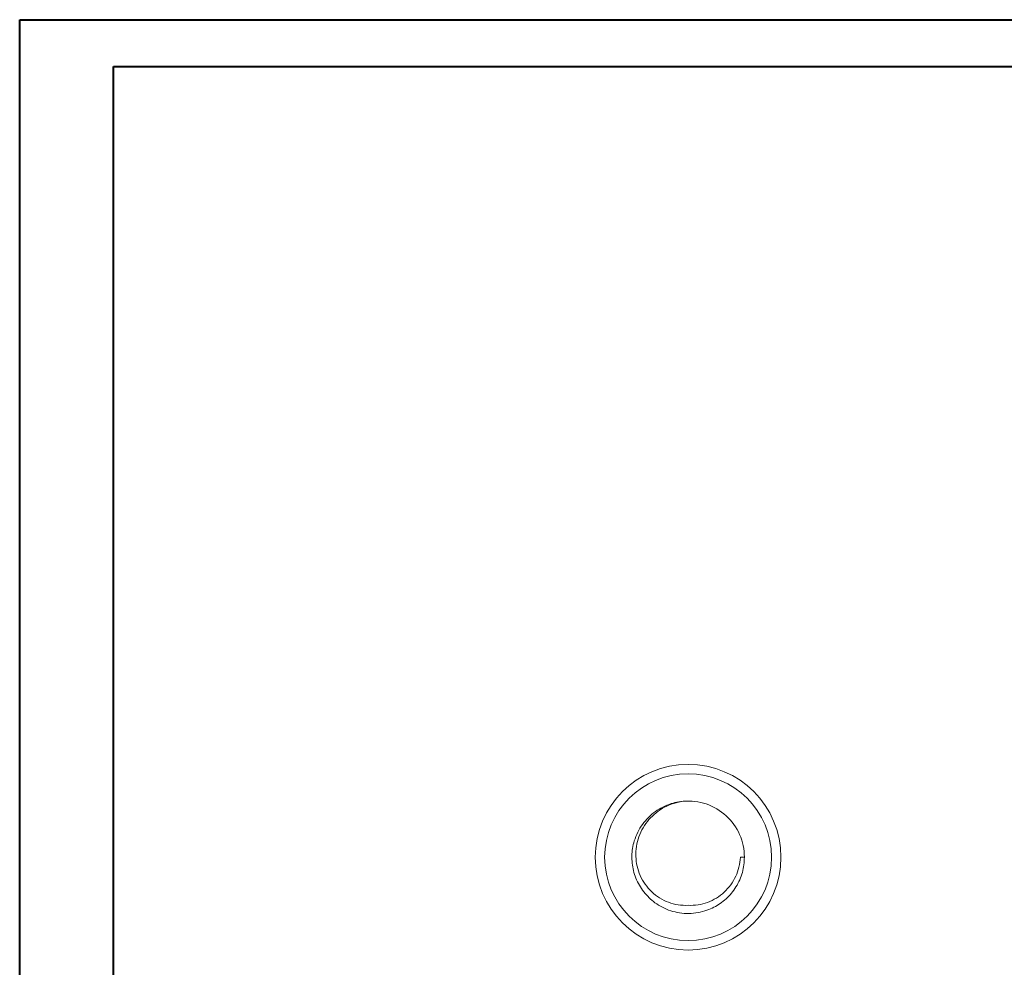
# Model space of a CAD drawing. Header units: millimetres. Extents: x 0 to 210, y 0 to 297.
# Tile 5 of 8: x 0 to 105, y 196 to 297. Entities that reach past the tile are written whole.
import ezdxf

# ---------------------------------------------------------------- set-up
doc = ezdxf.new("R2010")
doc.units = ezdxf.units.MM

msp = doc.modelspace()

# ---------------------------------------------------------------- linework, layer by layer
at = {"color": 7, "linetype": 'Continuous', "lineweight": 40}
for p, q in [((0.08, 0.21), (0.08, 297.21)), ((0.08, 297.21), (210.08, 297.21)), ((10.08, 292.21), (205.08, 292.21)), ((10.08, 5.21), (10.08, 292.21))]:
    msp.add_line(p, q, dxfattribs=at)
at = {"color": 7, "linetype": 'Continuous', "lineweight": 15}
msp.add_line((77.36, 207.85), (76.94, 207.85), dxfattribs=at)
for radius in [9.9, 8.9]:
    msp.add_circle((71.36, 207.85), radius, dxfattribs=at)
msp.add_arc((71.36, 207.85), 6, 0, 94.9171, dxfattribs=at)
for points, knots in [([(77.36, 207.85), (77.35, 207.58), (77.33, 207.03), (77.16, 206.22), (76.88, 205.43), (76.48, 204.68), (75.99, 204), (75.42, 203.4), (74.79, 202.9), (74.1, 202.49), (73.32, 202.15), (72.42, 201.91), (71.44, 201.82), (70.45, 201.89), (69.5, 202.11), (68.61, 202.48), (67.84, 202.96), (67.18, 203.52), (66.62, 204.15), (66.14, 204.85), (65.77, 205.61), (65.52, 206.41), (65.38, 207.21), (65.35, 208.01), (65.42, 208.8), (65.62, 209.65), (65.96, 210.52), (66.47, 211.37), (67.11, 212.12), (67.85, 212.74), (68.67, 213.23), (69.51, 213.57), (70.19, 213.75), (70.57, 213.78), (70.67, 213.79)], [0, 0, 0, 0, 0.0292111, 0.0592162, 0.0897534, 0.1205305, 0.1512416, 0.1810485, 0.2102337, 0.2387078, 0.2677121, 0.3030949, 0.3389968, 0.374936, 0.4104272, 0.4450207, 0.4789882, 0.5088565, 0.5393112, 0.5700651, 0.6008135, 0.631252, 0.6605691, 0.6891102, 0.7179653, 0.7475439, 0.7833339, 0.8193142, 0.8549964, 0.8899159, 0.9238602, 0.9585198, 0.9888809, 1, 1, 1, 1]), ([(71.36, 202.73), (71.01, 202.7), (70.65, 202.72), (69.95, 202.83), (69.61, 202.92), (68.94, 203.16), (68.63, 203.32), (68.02, 203.7), (67.74, 203.92), (67.23, 204.4), (66.99, 204.67), (66.58, 205.25), (66.4, 205.56), (66.11, 206.21), (66, 206.55), (65.84, 207.24), (65.8, 207.59), (65.78, 208.3), (65.8, 208.66), (65.91, 209.35), (66, 209.7), (66.36, 210.7), (66.71, 211.32), (67.42, 212.13), (67.67, 212.37), (68.22, 212.81), (68.52, 213.01), (69.15, 213.34), (69.48, 213.48), (70.15, 213.7), (70.5, 213.78), (70.85, 213.82)], [0, 0, 0, 0, 0.0625, 0.0625, 0.125, 0.125, 0.1875, 0.1875, 0.25, 0.25, 0.3125, 0.3125, 0.375, 0.375, 0.4375, 0.4375, 0.5, 0.5, 0.5625, 0.5625, 0.625, 0.625, 0.75, 0.75, 0.8125, 0.8125, 0.875, 0.875, 0.9375, 0.9375, 1, 1, 1, 1]), ([(71.36, 202.73), (71.72, 202.7), (72.07, 202.72), (72.76, 202.82), (73.1, 202.91), (73.76, 203.15), (74.07, 203.31), (74.67, 203.67), (74.95, 203.89), (75.72, 204.6), (76.14, 205.18), (76.58, 206.13), (76.7, 206.46), (76.87, 207.15), (76.92, 207.49), (76.94, 207.85)], [0, 0, 0, 0, 0.125, 0.125, 0.25, 0.25, 0.375, 0.375, 0.5, 0.5, 0.75, 0.75, 0.875, 0.875, 1, 1, 1, 1])]:
    msp.add_open_spline(points, degree=3, knots=knots, dxfattribs=at)

doc.saveas('drawing.dxf')
